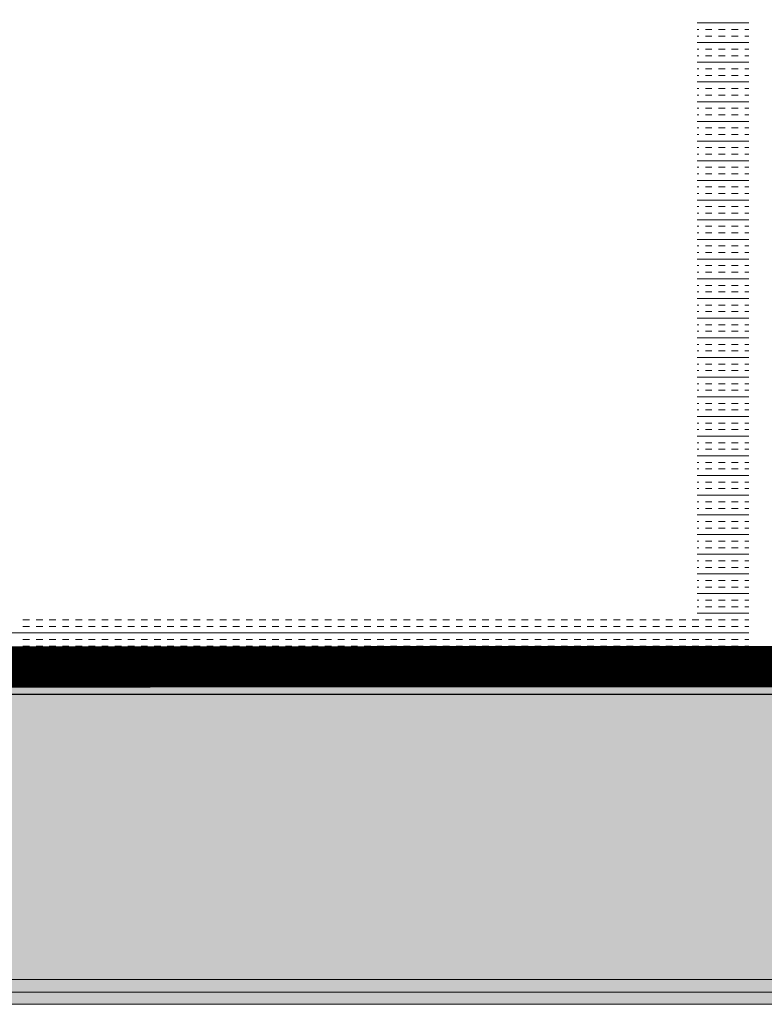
# Model space of a CAD drawing. Header units: millimetres. Extents: x -750 to 57307, y -2234 to 18901.
# Tile 56 of 102: x 17035 to 17396, y 11101 to 11579. Entities that reach past the tile are written whole.
import ezdxf

# ---------------------------------------------------------------- set-up
doc = ezdxf.new("R2010")
doc.units = ezdxf.units.MM
doc.header["$MEASUREMENT"] = 0
doc.linetypes.add('DASHED', pattern=[19.05, 12.7, -6.35])
doc.linetypes.add('HIDDEN', pattern=[0.375, 0.25, -0.125])
for name, color, linetype, lineweight, true_color in [('FLOOR RAISE', 4, 'DASHED', 0, 0x00ffff), ('GREY SCALE', 9, 'Continuous', 0, 0x808080), ('GREYSCALE', 9, 'Continuous', 0, 0x808080)]:
    doc.layers.add(name, color=color, linetype=linetype, lineweight=lineweight, true_color=true_color)

# ---------------------------------------------------------------- blocks, each defined once
blk = doc.blocks.new('FLOOR PLAN')
at = {"layer": 'GREYSCALE', "ltscale": 0.25}
h = blk.add_hatch(color=256, dxfattribs=at)
h.dxf.hatch_style = 1
h.paths.add_polyline_path([(13791.57, 11256.64), (13791.57, 11107.11), (21062.97, 11107.11), (21062.97, 11256.64)])
h = blk.add_hatch(color=256, dxfattribs=at)
h.dxf.hatch_style = 1
h.paths.add_polyline_path([(13949.55, 11251.55), (13949.56, 11101.18), (21261.6, 11101.46), (21261.59, 11251.83)])
at = {"layer": 'GREYSCALE'}
for p, q in [((17363.9, 11577.37), (17388.96, 11577.37)), ((17363.9, 11574.19), (17364.7, 11574.19)), ((17367.88, 11574.19), (17371.06, 11574.19)), ((17374.25, 11574.19), (17377.43, 11574.19)), ((17380.61, 11574.19), (17383.79, 11574.19)), ((17386.98, 11574.19), (17388.96, 11574.19)), ((17363.9, 11571), (17364.7, 11571)), ((17363.9, 11567.82), (17388.96, 11567.82)), ((17367.88, 11571), (17371.06, 11571)), ((17374.25, 11571), (17377.43, 11571)), ((17380.61, 11571), (17383.79, 11571)), ((17386.98, 11571), (17388.96, 11571)), ((17363.9, 11564.64), (17364.7, 11564.64)), ((17367.88, 11564.64), (17371.06, 11564.64)), ((17374.25, 11564.64), (17377.43, 11564.64)), ((17380.61, 11564.64), (17383.79, 11564.64)), ((17386.98, 11564.64), (17388.96, 11564.64)), ((17363.9, 11561.46), (17364.7, 11561.46)), ((17363.9, 11558.27), (17388.96, 11558.27)), ((17367.88, 11561.46), (17371.06, 11561.46)), ((17374.25, 11561.46), (17377.43, 11561.46)), ((17380.61, 11561.46), (17383.79, 11561.46)), ((17386.98, 11561.46), (17388.96, 11561.46)), ((17363.9, 11555.09), (17364.7, 11555.09)), ((17367.88, 11555.09), (17371.06, 11555.09)), ((17374.25, 11555.09), (17377.43, 11555.09)), ((17380.61, 11555.09), (17383.79, 11555.09)), ((17386.98, 11555.09), (17388.96, 11555.09)), ((17363.9, 11551.91), (17364.7, 11551.91)), ((17363.9, 11548.73), (17388.96, 11548.73)), ((17367.88, 11551.91), (17371.06, 11551.91)), ((17374.25, 11551.91), (17377.43, 11551.91)), ((17380.61, 11551.91), (17383.79, 11551.91)), ((17386.98, 11551.91), (17388.96, 11551.91)), ((17363.9, 11545.54), (17364.7, 11545.54)), ((17367.88, 11545.54), (17371.06, 11545.54)), ((17374.25, 11545.54), (17377.43, 11545.54)), ((17380.61, 11545.54), (17383.79, 11545.54)), ((17386.98, 11545.54), (17388.96, 11545.54)), ((17363.9, 11542.36), (17364.7, 11542.36)), ((17363.9, 11539.18), (17388.96, 11539.18)), ((17367.88, 11542.36), (17371.06, 11542.36)), ((17374.25, 11542.36), (17377.43, 11542.36)), ((17380.61, 11542.36), (17383.79, 11542.36)), ((17386.98, 11542.36), (17388.96, 11542.36)), ((17363.9, 11535.99), (17364.7, 11535.99)), ((17367.88, 11535.99), (17371.06, 11535.99)), ((17374.25, 11535.99), (17377.43, 11535.99)), ((17380.61, 11535.99), (17383.79, 11535.99)), ((17386.98, 11535.99), (17388.96, 11535.99)), ((17363.9, 11532.81), (17364.7, 11532.81)), ((17363.9, 11529.63), (17388.96, 11529.63)), ((17367.88, 11532.81), (17371.06, 11532.81)), ((17374.25, 11532.81), (17377.43, 11532.81)), ((17380.61, 11532.81), (17383.79, 11532.81)), ((17386.98, 11532.81), (17388.96, 11532.81)), ((17363.9, 11526.45), (17364.7, 11526.45)), ((17367.88, 11526.45), (17371.06, 11526.45)), ((17374.25, 11526.45), (17377.43, 11526.45)), ((17380.61, 11526.45), (17383.79, 11526.45)), ((17386.98, 11526.45), (17388.96, 11526.45)), ((17363.9, 11523.26), (17364.7, 11523.26)), ((17363.9, 11520.08), (17388.96, 11520.08)), ((17367.88, 11523.26), (17371.06, 11523.26)), ((17374.25, 11523.26), (17377.43, 11523.26)), ((17380.61, 11523.26), (17383.79, 11523.26)), ((17386.98, 11523.26), (17388.96, 11523.26)), ((17363.9, 11516.9), (17364.7, 11516.9)), ((17367.88, 11516.9), (17371.06, 11516.9)), ((17374.25, 11516.9), (17377.43, 11516.9)), ((17380.61, 11516.9), (17383.79, 11516.9)), ((17386.98, 11516.9), (17388.96, 11516.9)), ((17363.9, 11513.72), (17364.7, 11513.72)), ((17363.9, 11510.53), (17388.96, 11510.53)), ((17367.88, 11513.72), (17371.06, 11513.72)), ((17374.25, 11513.72), (17377.43, 11513.72)), ((17380.61, 11513.72), (17383.79, 11513.72)), ((17386.98, 11513.72), (17388.96, 11513.72)), ((17363.9, 11507.35), (17364.7, 11507.35)), ((17367.88, 11507.35), (17371.06, 11507.35)), ((17374.25, 11507.35), (17377.43, 11507.35)), ((17380.61, 11507.35), (17383.79, 11507.35)), ((17386.98, 11507.35), (17388.96, 11507.35)), ((17363.9, 11504.17), (17364.7, 11504.17)), ((17363.9, 11500.99), (17388.96, 11500.99)), ((17367.88, 11504.17), (17371.06, 11504.17)), ((17374.25, 11504.17), (17377.43, 11504.17)), ((17380.61, 11504.17), (17383.79, 11504.17)), ((17386.98, 11504.17), (17388.96, 11504.17)), ((17363.9, 11497.8), (17364.7, 11497.8)), ((17367.88, 11497.8), (17371.06, 11497.8)), ((17374.25, 11497.8), (17377.43, 11497.8)), ((17380.61, 11497.8), (17383.79, 11497.8)), ((17386.98, 11497.8), (17388.96, 11497.8)), ((17363.9, 11494.62), (17364.7, 11494.62)), ((17363.9, 11491.44), (17388.96, 11491.44)), ((17367.88, 11494.62), (17371.06, 11494.62)), ((17374.25, 11494.62), (17377.43, 11494.62)), ((17380.61, 11494.62), (17383.79, 11494.62)), ((17386.98, 11494.62), (17388.96, 11494.62)), ((17363.9, 11488.25), (17364.7, 11488.25)), ((17367.88, 11488.25), (17371.06, 11488.25)), ((17374.25, 11488.25), (17377.43, 11488.25)), ((17380.61, 11488.25), (17383.79, 11488.25)), ((17386.98, 11488.25), (17388.96, 11488.25)), ((17363.9, 11485.07), (17364.7, 11485.07)), ((17363.9, 11481.89), (17388.96, 11481.89)), ((17367.88, 11485.07), (17371.06, 11485.07)), ((17374.25, 11485.07), (17377.43, 11485.07)), ((17380.61, 11485.07), (17383.79, 11485.07)), ((17386.98, 11485.07), (17388.96, 11485.07)), ((17363.9, 11478.71), (17364.7, 11478.71)), ((17367.88, 11478.71), (17371.06, 11478.71)), ((17374.25, 11478.71), (17377.43, 11478.71)), ((17380.61, 11478.71), (17383.79, 11478.71)), ((17386.98, 11478.71), (17388.96, 11478.71)), ((17363.9, 11475.52), (17364.7, 11475.52)), ((17363.9, 11472.34), (17388.96, 11472.34)), ((17367.88, 11475.52), (17371.06, 11475.52)), ((17374.25, 11475.52), (17377.43, 11475.52)), ((17380.61, 11475.52), (17383.79, 11475.52)), ((17386.98, 11475.52), (17388.96, 11475.52)), ((17363.9, 11469.16), (17364.7, 11469.16)), ((17367.88, 11469.16), (17371.06, 11469.16)), ((17374.25, 11469.16), (17377.43, 11469.16)), ((17380.61, 11469.16), (17383.79, 11469.16)), ((17386.98, 11469.16), (17388.96, 11469.16)), ((17363.9, 11465.98), (17364.7, 11465.98)), ((17363.9, 11462.79), (17388.96, 11462.79)), ((17367.88, 11465.98), (17371.06, 11465.98)), ((17374.25, 11465.98), (17377.43, 11465.98)), ((17380.61, 11465.98), (17383.79, 11465.98)), ((17386.98, 11465.98), (17388.96, 11465.98)), ((17363.9, 11459.61), (17364.7, 11459.61)), ((17367.88, 11459.61), (17371.06, 11459.61)), ((17374.25, 11459.61), (17377.43, 11459.61)), ((17380.61, 11459.61), (17383.79, 11459.61)), ((17386.98, 11459.61), (17388.96, 11459.61)), ((17363.9, 11456.43), (17364.7, 11456.43)), ((17363.9, 11453.24), (17388.96, 11453.24)), ((17367.88, 11456.43), (17371.06, 11456.43)), ((17374.25, 11456.43), (17377.43, 11456.43)), ((17380.61, 11456.43), (17383.79, 11456.43)), ((17386.98, 11456.43), (17388.96, 11456.43)), ((17363.9, 11450.06), (17364.7, 11450.06)), ((17367.88, 11450.06), (17371.06, 11450.06)), ((17374.25, 11450.06), (17377.43, 11450.06)), ((17380.61, 11450.06), (17383.79, 11450.06)), ((17386.98, 11450.06), (17388.96, 11450.06)), ((17363.9, 11446.88), (17364.7, 11446.88)), ((17363.9, 11443.7), (17388.96, 11443.7)), ((17367.88, 11446.88), (17371.06, 11446.88)), ((17374.25, 11446.88), (17377.43, 11446.88)), ((17380.61, 11446.88), (17383.79, 11446.88)), ((17386.98, 11446.88), (17388.96, 11446.88)), ((17363.9, 11440.51), (17364.7, 11440.51)), ((17367.88, 11440.51), (17371.06, 11440.51)), ((17374.25, 11440.51), (17377.43, 11440.51)), ((17380.61, 11440.51), (17383.79, 11440.51)), ((17386.98, 11440.51), (17388.96, 11440.51)), ((17363.9, 11437.33), (17364.7, 11437.33)), ((17363.9, 11434.15), (17388.96, 11434.15)), ((17367.88, 11437.33), (17371.06, 11437.33)), ((17374.25, 11437.33), (17377.43, 11437.33)), ((17380.61, 11437.33), (17383.79, 11437.33)), ((17386.98, 11437.33), (17388.96, 11437.33)), ((17363.9, 11430.97), (17364.7, 11430.97)), ((17367.88, 11430.97), (17371.06, 11430.97)), ((17374.25, 11430.97), (17377.43, 11430.97)), ((17380.61, 11430.97), (17383.79, 11430.97)), ((17386.98, 11430.97), (17388.96, 11430.97)), ((17363.9, 11427.78), (17364.7, 11427.78)), ((17363.9, 11424.6), (17388.96, 11424.6)), ((17367.88, 11427.78), (17371.06, 11427.78)), ((17374.25, 11427.78), (17377.43, 11427.78)), ((17380.61, 11427.78), (17383.79, 11427.78)), ((17386.98, 11427.78), (17388.96, 11427.78)), ((17363.9, 11421.42), (17364.7, 11421.42)), ((17367.88, 11421.42), (17371.06, 11421.42)), ((17374.25, 11421.42), (17377.43, 11421.42)), ((17380.61, 11421.42), (17383.79, 11421.42)), ((17386.98, 11421.42), (17388.96, 11421.42)), ((17363.9, 11418.24), (17364.7, 11418.24)), ((17363.9, 11415.05), (17388.96, 11415.05)), ((17367.88, 11418.24), (17371.06, 11418.24)), ((17374.25, 11418.24), (17377.43, 11418.24)), ((17380.61, 11418.24), (17383.79, 11418.24)), ((17386.98, 11418.24), (17388.96, 11418.24)), ((17363.9, 11411.87), (17364.7, 11411.87)), ((17367.88, 11411.87), (17371.06, 11411.87)), ((17374.25, 11411.87), (17377.43, 11411.87)), ((17380.61, 11411.87), (17383.79, 11411.87)), ((17386.98, 11411.87), (17388.96, 11411.87)), ((17363.9, 11408.69), (17364.7, 11408.69)), ((17363.9, 11405.5), (17388.96, 11405.5)), ((17367.88, 11408.69), (17371.06, 11408.69)), ((17374.25, 11408.69), (17377.43, 11408.69)), ((17380.61, 11408.69), (17383.79, 11408.69)), ((17386.98, 11408.69), (17388.96, 11408.69)), ((17363.9, 11402.32), (17364.7, 11402.32)), ((17367.88, 11402.32), (17371.06, 11402.32)), ((17374.25, 11402.32), (17377.43, 11402.32)), ((17380.61, 11402.32), (17383.79, 11402.32)), ((17386.98, 11402.32), (17388.96, 11402.32)), ((17363.9, 11399.14), (17364.7, 11399.14)), ((17363.9, 11395.96), (17388.96, 11395.96)), ((17367.88, 11399.14), (17371.06, 11399.14)), ((17374.25, 11399.14), (17377.43, 11399.14)), ((17380.61, 11399.14), (17383.79, 11399.14)), ((17386.98, 11399.14), (17388.96, 11399.14)), ((17363.9, 11392.77), (17364.7, 11392.77)), ((17367.88, 11392.77), (17371.06, 11392.77)), ((17374.25, 11392.77), (17377.43, 11392.77)), ((17380.61, 11392.77), (17383.79, 11392.77)), ((17386.98, 11392.77), (17388.96, 11392.77)), ((17363.9, 11389.59), (17364.7, 11389.59)), ((17363.9, 11386.41), (17388.96, 11386.41)), ((17367.88, 11389.59), (17371.06, 11389.59)), ((17374.25, 11389.59), (17377.43, 11389.59)), ((17380.61, 11389.59), (17383.79, 11389.59)), ((17386.98, 11389.59), (17388.96, 11389.59)), ((17363.9, 11383.23), (17364.7, 11383.23)), ((17367.88, 11383.23), (17371.06, 11383.23)), ((17374.25, 11383.23), (17377.43, 11383.23)), ((17380.61, 11383.23), (17383.79, 11383.23)), ((17386.98, 11383.23), (17388.96, 11383.23)), ((17363.9, 11380.04), (17364.7, 11380.04)), ((17363.9, 11376.86), (17388.96, 11376.86)), ((17367.88, 11380.04), (17371.06, 11380.04)), ((17374.25, 11380.04), (17377.43, 11380.04)), ((17380.61, 11380.04), (17383.79, 11380.04)), ((17386.98, 11380.04), (17388.96, 11380.04)), ((17363.9, 11373.68), (17364.7, 11373.68)), ((17367.88, 11373.68), (17371.06, 11373.68)), ((17374.25, 11373.68), (17377.43, 11373.68)), ((17380.61, 11373.68), (17383.79, 11373.68)), ((17386.98, 11373.68), (17388.96, 11373.68)), ((17363.9, 11370.49), (17364.7, 11370.49)), ((17363.9, 11367.31), (17388.96, 11367.31)), ((17367.88, 11370.49), (17371.06, 11370.49)), ((17374.25, 11370.49), (17377.43, 11370.49)), ((17380.61, 11370.49), (17383.79, 11370.49)), ((17386.98, 11370.49), (17388.96, 11370.49)), ((17363.9, 11364.13), (17364.7, 11364.13)), ((17367.88, 11364.13), (17371.06, 11364.13)), ((17374.25, 11364.13), (17377.43, 11364.13)), ((17380.61, 11364.13), (17383.79, 11364.13)), ((17386.98, 11364.13), (17388.96, 11364.13)), ((17363.9, 11360.95), (17364.7, 11360.95)), ((17363.9, 11357.76), (17388.96, 11357.76)), ((17367.88, 11360.95), (17371.06, 11360.95)), ((17374.25, 11360.95), (17377.43, 11360.95)), ((17380.61, 11360.95), (17383.79, 11360.95)), ((17386.98, 11360.95), (17388.96, 11360.95)), ((17363.9, 11354.58), (17364.7, 11354.58)), ((17367.88, 11354.58), (17371.06, 11354.58)), ((17374.25, 11354.58), (17377.43, 11354.58)), ((17380.61, 11354.58), (17383.79, 11354.58)), ((17386.98, 11354.58), (17388.96, 11354.58)), ((17363.9, 11351.4), (17364.7, 11351.4)), ((17363.9, 11348.22), (17388.96, 11348.22)), ((17367.88, 11351.4), (17371.06, 11351.4)), ((17374.25, 11351.4), (17377.43, 11351.4)), ((17380.61, 11351.4), (17383.79, 11351.4)), ((17386.98, 11351.4), (17388.96, 11351.4)), ((17363.9, 11345.03), (17364.7, 11345.03)), ((17367.88, 11345.03), (17371.06, 11345.03)), ((17374.25, 11345.03), (17377.43, 11345.03)), ((17380.61, 11345.03), (17383.79, 11345.03)), ((17386.98, 11345.03), (17388.96, 11345.03)), ((17363.9, 11341.85), (17364.7, 11341.85)), ((17363.9, 11338.67), (17388.96, 11338.67)), ((17367.88, 11341.85), (17371.06, 11341.85)), ((17374.25, 11341.85), (17377.43, 11341.85)), ((17380.61, 11341.85), (17383.79, 11341.85)), ((17386.98, 11341.85), (17388.96, 11341.85)), ((17363.9, 11335.49), (17364.7, 11335.49)), ((17367.88, 11335.49), (17371.06, 11335.49)), ((17374.25, 11335.49), (17377.43, 11335.49)), ((17380.61, 11335.49), (17383.79, 11335.49)), ((17386.98, 11335.49), (17388.96, 11335.49)), ((17363.9, 11332.3), (17364.7, 11332.3)), ((17363.9, 11329.12), (17388.96, 11329.12)), ((17367.88, 11332.3), (17371.06, 11332.3)), ((17374.25, 11332.3), (17377.43, 11332.3)), ((17380.61, 11332.3), (17383.79, 11332.3)), ((17386.98, 11332.3), (17388.96, 11332.3)), ((17363.9, 11325.94), (17364.7, 11325.94)), ((17367.88, 11325.94), (17371.06, 11325.94)), ((17374.25, 11325.94), (17377.43, 11325.94)), ((17380.61, 11325.94), (17383.79, 11325.94)), ((17386.98, 11325.94), (17388.96, 11325.94)), ((17363.9, 11322.75), (17364.7, 11322.75)), ((17363.9, 11319.57), (17388.96, 11319.57)), ((17367.88, 11322.75), (17371.06, 11322.75)), ((17374.25, 11322.75), (17377.43, 11322.75)), ((17380.61, 11322.75), (17383.79, 11322.75)), ((17386.98, 11322.75), (17388.96, 11322.75)), ((17363.9, 11316.39), (17364.7, 11316.39)), ((17367.88, 11316.39), (17371.06, 11316.39)), ((17374.25, 11316.39), (17377.43, 11316.39)), ((17380.61, 11316.39), (17383.79, 11316.39)), ((17386.98, 11316.39), (17388.96, 11316.39)), ((17363.9, 11313.21), (17364.7, 11313.21)), ((17363.9, 11310.02), (17388.96, 11310.02)), ((17367.88, 11313.21), (17371.06, 11313.21)), ((17374.25, 11313.21), (17377.43, 11313.21)), ((17380.61, 11313.21), (17383.79, 11313.21)), ((17386.98, 11313.21), (17388.96, 11313.21)), ((17363.9, 11306.84), (17364.7, 11306.84)), ((17367.88, 11306.84), (17371.06, 11306.84)), ((17374.25, 11306.84), (17377.43, 11306.84)), ((17380.61, 11306.84), (17383.79, 11306.84)), ((17386.98, 11306.84), (17388.96, 11306.84)), ((17363.9, 11303.66), (17364.7, 11303.66)), ((17363.9, 11300.48), (17388.96, 11300.48)), ((17367.88, 11303.66), (17371.06, 11303.66)), ((17374.25, 11303.66), (17377.43, 11303.66)), ((17380.61, 11303.66), (17383.79, 11303.66)), ((17386.98, 11303.66), (17388.96, 11303.66)), ((17363.9, 11297.29), (17364.7, 11297.29)), ((17367.88, 11297.29), (17371.06, 11297.29)), ((17374.25, 11297.29), (17377.43, 11297.29)), ((17380.61, 11297.29), (17383.79, 11297.29)), ((17386.98, 11297.29), (17388.96, 11297.29)), ((17363.9, 11294.11), (17364.7, 11294.11)), ((17363.9, 11290.93), (17388.96, 11290.93)), ((17367.88, 11294.11), (17371.06, 11294.11)), ((17374.25, 11294.11), (17377.43, 11294.11)), ((17380.61, 11294.11), (17383.79, 11294.11)), ((17386.98, 11294.11), (17388.96, 11294.11)), ((17036.88, 11287.74), (17040.06, 11287.74)), ((17043.25, 11287.74), (17046.43, 11287.74)), ((17049.61, 11287.74), (17052.79, 11287.74)), ((17055.98, 11287.74), (17059.16, 11287.74)), ((17062.34, 11287.74), (17065.52, 11287.74)), ((17068.71, 11287.74), (17071.89, 11287.74)), ((17075.07, 11287.74), (17078.26, 11287.74)), ((17081.44, 11287.74), (17084.62, 11287.74)), ((17087.8, 11287.74), (17090.99, 11287.74)), ((17094.17, 11287.74), (17097.35, 11287.74)), ((17100.53, 11287.74), (17103.72, 11287.74)), ((17106.9, 11287.74), (17110.08, 11287.74)), ((17113.27, 11287.74), (17116.45, 11287.74)), ((17119.63, 11287.74), (17122.81, 11287.74)), ((17126, 11287.74), (17129.18, 11287.74)), ((17132.36, 11287.74), (17135.54, 11287.74)), ((17138.73, 11287.74), (17141.91, 11287.74)), ((17145.09, 11287.74), (17148.27, 11287.74)), ((17151.46, 11287.74), (17154.64, 11287.74)), ((17157.82, 11287.74), (17161.01, 11287.74)), ((17164.19, 11287.74), (17167.37, 11287.74)), ((17170.55, 11287.74), (17173.74, 11287.74)), ((17176.92, 11287.74), (17180.1, 11287.74)), ((17183.28, 11287.74), (17186.47, 11287.74)), ((17189.65, 11287.74), (17192.83, 11287.74)), ((17196.02, 11287.74), (17199.2, 11287.74)), ((17202.38, 11287.74), (17205.56, 11287.74)), ((17208.75, 11287.74), (17211.93, 11287.74)), ((17215.11, 11287.74), (17218.29, 11287.74)), ((17221.48, 11287.74), (17224.66, 11287.74)), ((17227.84, 11287.74), (17231.02, 11287.74)), ((17234.21, 11287.74), (17237.39, 11287.74)), ((17240.57, 11287.74), (17243.76, 11287.74)), ((17246.94, 11287.74), (17250.12, 11287.74)), ((17253.3, 11287.74), (17256.49, 11287.74)), ((17259.67, 11287.74), (17262.85, 11287.74)), ((17266.03, 11287.74), (17269.22, 11287.74)), ((17272.4, 11287.74), (17275.58, 11287.74)), ((17278.77, 11287.74), (17281.95, 11287.74)), ((17285.13, 11287.74), (17288.31, 11287.74)), ((17291.5, 11287.74), (17294.68, 11287.74)), ((17297.86, 11287.74), (17301.04, 11287.74)), ((17304.23, 11287.74), (17307.41, 11287.74)), ((17310.59, 11287.74), (17313.77, 11287.74)), ((17316.96, 11287.74), (17320.14, 11287.74)), ((17323.32, 11287.74), (17326.51, 11287.74)), ((17329.69, 11287.74), (17332.87, 11287.74)), ((17336.05, 11287.74), (17339.24, 11287.74)), ((17342.42, 11287.74), (17345.6, 11287.74)), ((17348.78, 11287.74), (17351.97, 11287.74)), ((17355.15, 11287.74), (17358.33, 11287.74)), ((17361.52, 11287.74), (17364.7, 11287.74)), ((17367.88, 11287.74), (17371.06, 11287.74)), ((17374.25, 11287.74), (17377.43, 11287.74)), ((17380.61, 11287.74), (17383.79, 11287.74)), ((17386.98, 11287.74), (17388.96, 11287.74)), ((16687.27, 11281.38), (17388.96, 11281.38)), ((17036.88, 11284.56), (17040.06, 11284.56)), ((17043.25, 11284.56), (17046.43, 11284.56)), ((17049.61, 11284.56), (17052.79, 11284.56)), ((17055.98, 11284.56), (17059.16, 11284.56)), ((17062.34, 11284.56), (17065.52, 11284.56)), ((17068.71, 11284.56), (17071.89, 11284.56)), ((17075.07, 11284.56), (17078.26, 11284.56)), ((17081.44, 11284.56), (17084.62, 11284.56)), ((17087.8, 11284.56), (17090.99, 11284.56)), ((17094.17, 11284.56), (17097.35, 11284.56)), ((17100.53, 11284.56), (17103.72, 11284.56)), ((17106.9, 11284.56), (17110.08, 11284.56)), ((17113.27, 11284.56), (17116.45, 11284.56)), ((17119.63, 11284.56), (17122.81, 11284.56)), ((17126, 11284.56), (17129.18, 11284.56)), ((17132.36, 11284.56), (17135.54, 11284.56)), ((17138.73, 11284.56), (17141.91, 11284.56)), ((17145.09, 11284.56), (17148.27, 11284.56)), ((17151.46, 11284.56), (17154.64, 11284.56)), ((17157.82, 11284.56), (17161.01, 11284.56)), ((17164.19, 11284.56), (17167.37, 11284.56)), ((17170.55, 11284.56), (17173.74, 11284.56)), ((17176.92, 11284.56), (17180.1, 11284.56)), ((17183.28, 11284.56), (17186.47, 11284.56)), ((17189.65, 11284.56), (17192.83, 11284.56)), ((17196.02, 11284.56), (17199.2, 11284.56)), ((17202.38, 11284.56), (17205.56, 11284.56)), ((17208.75, 11284.56), (17211.93, 11284.56)), ((17215.11, 11284.56), (17218.29, 11284.56)), ((17221.48, 11284.56), (17224.66, 11284.56)), ((17227.84, 11284.56), (17231.02, 11284.56)), ((17234.21, 11284.56), (17237.39, 11284.56)), ((17240.57, 11284.56), (17243.76, 11284.56)), ((17246.94, 11284.56), (17250.12, 11284.56)), ((17253.3, 11284.56), (17256.49, 11284.56)), ((17259.67, 11284.56), (17262.85, 11284.56)), ((17266.03, 11284.56), (17269.22, 11284.56)), ((17272.4, 11284.56), (17275.58, 11284.56)), ((17278.77, 11284.56), (17281.95, 11284.56)), ((17285.13, 11284.56), (17288.31, 11284.56)), ((17291.5, 11284.56), (17294.68, 11284.56)), ((17297.86, 11284.56), (17301.04, 11284.56)), ((17304.23, 11284.56), (17307.41, 11284.56)), ((17310.59, 11284.56), (17313.77, 11284.56)), ((17316.96, 11284.56), (17320.14, 11284.56)), ((17323.32, 11284.56), (17326.51, 11284.56)), ((17329.69, 11284.56), (17332.87, 11284.56)), ((17336.05, 11284.56), (17339.24, 11284.56)), ((17342.42, 11284.56), (17345.6, 11284.56)), ((17348.78, 11284.56), (17351.97, 11284.56)), ((17355.15, 11284.56), (17358.33, 11284.56)), ((17361.52, 11284.56), (17364.7, 11284.56)), ((17367.88, 11284.56), (17371.06, 11284.56)), ((17374.25, 11284.56), (17377.43, 11284.56)), ((17380.61, 11284.56), (17383.79, 11284.56)), ((17386.98, 11284.56), (17388.96, 11284.56)), ((17036.88, 11278.2), (17040.06, 11278.2)), ((17043.25, 11278.2), (17046.43, 11278.2)), ((17049.61, 11278.2), (17052.79, 11278.2)), ((17055.98, 11278.2), (17059.16, 11278.2)), ((17062.34, 11278.2), (17065.52, 11278.2)), ((17068.71, 11278.2), (17071.89, 11278.2)), ((17075.07, 11278.2), (17078.26, 11278.2)), ((17081.44, 11278.2), (17084.62, 11278.2)), ((17087.8, 11278.2), (17090.99, 11278.2)), ((17094.17, 11278.2), (17097.35, 11278.2)), ((17100.53, 11278.2), (17103.72, 11278.2)), ((17106.9, 11278.2), (17110.08, 11278.2)), ((17113.27, 11278.2), (17116.45, 11278.2)), ((17119.63, 11278.2), (17122.81, 11278.2)), ((17126, 11278.2), (17129.18, 11278.2)), ((17132.36, 11278.2), (17135.54, 11278.2)), ((17138.73, 11278.2), (17141.91, 11278.2)), ((17145.09, 11278.2), (17148.27, 11278.2)), ((17151.46, 11278.2), (17154.64, 11278.2)), ((17157.82, 11278.2), (17161.01, 11278.2)), ((17164.19, 11278.2), (17167.37, 11278.2)), ((17170.55, 11278.2), (17173.74, 11278.2)), ((17176.92, 11278.2), (17180.1, 11278.2)), ((17183.28, 11278.2), (17186.47, 11278.2)), ((17189.65, 11278.2), (17192.83, 11278.2)), ((17196.02, 11278.2), (17199.2, 11278.2)), ((17202.38, 11278.2), (17205.56, 11278.2)), ((17208.75, 11278.2), (17211.93, 11278.2)), ((17215.11, 11278.2), (17218.29, 11278.2)), ((17221.48, 11278.2), (17224.66, 11278.2)), ((17227.84, 11278.2), (17231.02, 11278.2)), ((17234.21, 11278.2), (17237.39, 11278.2)), ((17240.57, 11278.2), (17243.76, 11278.2)), ((17246.94, 11278.2), (17250.12, 11278.2)), ((17253.3, 11278.2), (17256.49, 11278.2)), ((17259.67, 11278.2), (17262.85, 11278.2)), ((17266.03, 11278.2), (17269.22, 11278.2)), ((17272.4, 11278.2), (17275.58, 11278.2)), ((17278.77, 11278.2), (17281.95, 11278.2)), ((17285.13, 11278.2), (17288.31, 11278.2)), ((17291.5, 11278.2), (17294.68, 11278.2)), ((17297.86, 11278.2), (17301.04, 11278.2)), ((17304.23, 11278.2), (17307.41, 11278.2)), ((17310.59, 11278.2), (17313.77, 11278.2)), ((17316.96, 11278.2), (17320.14, 11278.2)), ((17323.32, 11278.2), (17326.51, 11278.2)), ((17329.69, 11278.2), (17332.87, 11278.2)), ((17336.05, 11278.2), (17339.24, 11278.2)), ((17342.42, 11278.2), (17345.6, 11278.2)), ((17348.78, 11278.2), (17351.97, 11278.2)), ((17355.15, 11278.2), (17358.33, 11278.2)), ((17361.52, 11278.2), (17364.7, 11278.2)), ((17367.88, 11278.2), (17371.06, 11278.2)), ((17374.25, 11278.2), (17377.43, 11278.2)), ((17380.61, 11278.2), (17383.79, 11278.2)), ((17386.98, 11278.2), (17388.96, 11278.2)), ((16687.27, 11271.83), (17388.96, 11271.83)), ((17036.88, 11275.01), (17040.06, 11275.01)), ((17043.25, 11275.01), (17046.43, 11275.01)), ((17049.61, 11275.01), (17052.79, 11275.01)), ((17055.98, 11275.01), (17059.16, 11275.01)), ((17062.34, 11275.01), (17065.52, 11275.01)), ((17068.71, 11275.01), (17071.89, 11275.01)), ((17075.07, 11275.01), (17078.26, 11275.01)), ((17081.44, 11275.01), (17084.62, 11275.01)), ((17087.8, 11275.01), (17090.99, 11275.01)), ((17094.17, 11275.01), (17097.35, 11275.01)), ((17100.53, 11275.01), (17103.72, 11275.01)), ((17106.9, 11275.01), (17110.08, 11275.01)), ((17113.27, 11275.01), (17116.45, 11275.01)), ((17119.63, 11275.01), (17122.81, 11275.01)), ((17126, 11275.01), (17129.18, 11275.01)), ((17132.36, 11275.01), (17135.54, 11275.01)), ((17138.73, 11275.01), (17141.91, 11275.01)), ((17145.09, 11275.01), (17148.27, 11275.01)), ((17151.46, 11275.01), (17154.64, 11275.01)), ((17157.82, 11275.01), (17161.01, 11275.01)), ((17164.19, 11275.01), (17167.37, 11275.01)), ((17170.55, 11275.01), (17173.74, 11275.01)), ((17176.92, 11275.01), (17180.1, 11275.01)), ((17183.28, 11275.01), (17186.47, 11275.01)), ((17189.65, 11275.01), (17192.83, 11275.01)), ((17196.02, 11275.01), (17199.2, 11275.01)), ((17202.38, 11275.01), (17205.56, 11275.01)), ((17208.75, 11275.01), (17211.93, 11275.01)), ((17215.11, 11275.01), (17218.29, 11275.01)), ((17221.48, 11275.01), (17224.66, 11275.01)), ((17227.84, 11275.01), (17231.02, 11275.01)), ((17234.21, 11275.01), (17237.39, 11275.01)), ((17240.57, 11275.01), (17243.76, 11275.01)), ((17246.94, 11275.01), (17250.12, 11275.01)), ((17253.3, 11275.01), (17256.49, 11275.01)), ((17259.67, 11275.01), (17262.85, 11275.01)), ((17266.03, 11275.01), (17269.22, 11275.01)), ((17272.4, 11275.01), (17275.58, 11275.01)), ((17278.77, 11275.01), (17281.95, 11275.01)), ((17285.13, 11275.01), (17288.31, 11275.01)), ((17291.5, 11275.01), (17294.68, 11275.01)), ((17297.86, 11275.01), (17301.04, 11275.01)), ((17304.23, 11275.01), (17307.41, 11275.01)), ((17310.59, 11275.01), (17313.77, 11275.01)), ((17316.96, 11275.01), (17320.14, 11275.01)), ((17323.32, 11275.01), (17326.51, 11275.01)), ((17329.69, 11275.01), (17332.87, 11275.01)), ((17336.05, 11275.01), (17339.24, 11275.01)), ((17342.42, 11275.01), (17345.6, 11275.01)), ((17348.78, 11275.01), (17351.97, 11275.01)), ((17355.15, 11275.01), (17358.33, 11275.01)), ((17361.52, 11275.01), (17364.7, 11275.01)), ((17367.88, 11275.01), (17371.06, 11275.01)), ((17374.25, 11275.01), (17377.43, 11275.01)), ((17380.61, 11275.01), (17383.79, 11275.01)), ((17386.98, 11275.01), (17388.96, 11275.01)), ((17036.88, 11268.65), (17040.06, 11268.65)), ((17043.25, 11268.65), (17046.43, 11268.65)), ((17049.61, 11268.65), (17052.79, 11268.65)), ((17055.98, 11268.65), (17059.16, 11268.65)), ((17062.34, 11268.65), (17065.52, 11268.65)), ((17068.71, 11268.65), (17071.89, 11268.65)), ((17075.07, 11268.65), (17078.26, 11268.65)), ((17081.44, 11268.65), (17084.62, 11268.65)), ((17087.8, 11268.65), (17090.99, 11268.65)), ((17094.17, 11268.65), (17097.35, 11268.65)), ((17100.53, 11268.65), (17103.72, 11268.65)), ((17106.9, 11268.65), (17110.08, 11268.65)), ((17113.27, 11268.65), (17116.45, 11268.65)), ((17119.63, 11268.65), (17122.81, 11268.65)), ((17126, 11268.65), (17129.18, 11268.65)), ((17132.36, 11268.65), (17135.54, 11268.65)), ((17138.73, 11268.65), (17141.91, 11268.65)), ((17145.09, 11268.65), (17148.27, 11268.65)), ((17151.46, 11268.65), (17154.64, 11268.65)), ((17157.82, 11268.65), (17161.01, 11268.65)), ((17164.19, 11268.65), (17167.37, 11268.65)), ((17170.55, 11268.65), (17173.74, 11268.65)), ((17176.92, 11268.65), (17180.1, 11268.65)), ((17183.28, 11268.65), (17186.47, 11268.65)), ((17189.65, 11268.65), (17192.83, 11268.65)), ((17196.02, 11268.65), (17199.2, 11268.65)), ((17202.38, 11268.65), (17205.56, 11268.65)), ((17208.75, 11268.65), (17211.93, 11268.65)), ((17215.11, 11268.65), (17218.29, 11268.65)), ((17221.48, 11268.65), (17224.66, 11268.65)), ((17227.84, 11268.65), (17231.02, 11268.65)), ((17234.21, 11268.65), (17237.39, 11268.65)), ((17240.57, 11268.65), (17243.76, 11268.65)), ((17246.94, 11268.65), (17250.12, 11268.65)), ((17253.3, 11268.65), (17256.49, 11268.65)), ((17259.67, 11268.65), (17262.85, 11268.65)), ((17266.03, 11268.65), (17269.22, 11268.65)), ((17272.4, 11268.65), (17275.58, 11268.65)), ((17278.77, 11268.65), (17281.95, 11268.65)), ((17285.13, 11268.65), (17288.31, 11268.65)), ((17291.5, 11268.65), (17294.68, 11268.65)), ((17297.86, 11268.65), (17301.04, 11268.65)), ((17304.23, 11268.65), (17307.41, 11268.65)), ((17310.59, 11268.65), (17313.77, 11268.65)), ((17316.96, 11268.65), (17320.14, 11268.65)), ((17323.32, 11268.65), (17326.51, 11268.65)), ((17329.69, 11268.65), (17332.87, 11268.65)), ((17336.05, 11268.65), (17339.24, 11268.65)), ((17342.42, 11268.65), (17345.6, 11268.65)), ((17348.78, 11268.65), (17351.97, 11268.65)), ((17355.15, 11268.65), (17358.33, 11268.65)), ((17361.52, 11268.65), (17364.7, 11268.65)), ((17367.88, 11268.65), (17371.06, 11268.65)), ((17374.25, 11268.65), (17377.43, 11268.65)), ((17380.61, 11268.65), (17383.79, 11268.65)), ((17386.98, 11268.65), (17388.96, 11268.65)), ((17036.88, 11265.47), (17040.06, 11265.47)), ((17043.25, 11265.47), (17046.43, 11265.47)), ((17049.61, 11265.47), (17052.79, 11265.47)), ((17055.98, 11265.47), (17059.16, 11265.47)), ((17062.34, 11265.47), (17065.52, 11265.47)), ((17068.71, 11265.47), (17071.89, 11265.47)), ((17075.07, 11265.47), (17078.26, 11265.47)), ((17081.44, 11265.47), (17084.62, 11265.47)), ((17087.8, 11265.47), (17090.99, 11265.47)), ((17094.17, 11265.47), (17097.35, 11265.47)), ((17100.53, 11265.47), (17103.72, 11265.47)), ((17106.9, 11265.47), (17110.08, 11265.47)), ((17113.27, 11265.47), (17116.45, 11265.47)), ((17119.63, 11265.47), (17122.81, 11265.47)), ((17126, 11265.47), (17129.18, 11265.47)), ((17132.36, 11265.47), (17135.54, 11265.47)), ((17138.73, 11265.47), (17141.91, 11265.47)), ((17145.09, 11265.47), (17148.27, 11265.47)), ((17151.46, 11265.47), (17154.64, 11265.47)), ((17157.82, 11265.47), (17161.01, 11265.47)), ((17164.19, 11265.47), (17167.37, 11265.47)), ((17170.55, 11265.47), (17173.74, 11265.47)), ((17176.92, 11265.47), (17180.1, 11265.47)), ((17183.28, 11265.47), (17186.47, 11265.47)), ((17189.65, 11265.47), (17192.83, 11265.47)), ((17196.02, 11265.47), (17199.2, 11265.47)), ((17202.38, 11265.47), (17205.56, 11265.47)), ((17208.75, 11265.47), (17211.93, 11265.47)), ((17215.11, 11265.47), (17218.29, 11265.47)), ((17221.48, 11265.47), (17224.66, 11265.47)), ((17227.84, 11265.47), (17231.02, 11265.47)), ((17234.21, 11265.47), (17237.39, 11265.47)), ((17240.57, 11265.47), (17243.76, 11265.47)), ((17246.94, 11265.47), (17250.12, 11265.47)), ((17253.3, 11265.47), (17256.49, 11265.47)), ((17259.67, 11265.47), (17262.85, 11265.47)), ((17266.03, 11265.47), (17269.22, 11265.47)), ((17272.4, 11265.47), (17275.58, 11265.47)), ((17278.77, 11265.47), (17281.95, 11265.47)), ((17285.13, 11265.47), (17288.31, 11265.47)), ((17291.5, 11265.47), (17294.68, 11265.47)), ((17297.86, 11265.47), (17301.04, 11265.47)), ((17304.23, 11265.47), (17307.41, 11265.47)), ((17310.59, 11265.47), (17313.77, 11265.47)), ((17316.96, 11265.47), (17320.14, 11265.47)), ((17323.32, 11265.47), (17326.51, 11265.47)), ((17329.69, 11265.47), (17332.87, 11265.47)), ((17336.05, 11265.47), (17339.24, 11265.47)), ((17342.42, 11265.47), (17345.6, 11265.47)), ((17348.78, 11265.47), (17351.97, 11265.47)), ((17355.15, 11265.47), (17358.33, 11265.47)), ((17361.52, 11265.47), (17364.7, 11265.47)), ((17367.88, 11265.47), (17371.06, 11265.47)), ((17374.25, 11265.47), (17377.43, 11265.47)), ((17380.61, 11265.47), (17383.79, 11265.47)), ((17386.98, 11265.47), (17388.96, 11265.47))]:
    blk.add_line(p, q, dxfattribs=at)
at = {"layer": 'GREYSCALE', "ltscale": 0.25}
for p, q in [((13767.89, 11263.15), (21061.98, 11263.15)), ((13791.57, 11256.64), (21062.97, 11256.64)), ((13949.55, 11251.55), (21261.59, 11251.83)), ((21363.6, 11251.58), (13751.75, 11251.58)), ((13751.75, 11251.58), (21363.89, 11251.58)), ((21061.98, 11113.15), (13767.89, 11113.15)), ((21062.97, 11107.11), (13791.57, 11107.11)), ((21363.89, 11101.22), (13751.75, 11101.22)), ((21261.6, 11101.46), (13949.56, 11101.18))]:
    blk.add_line(p, q, dxfattribs=at)

msp = doc.modelspace()

# ---------------------------------------------------------------- linework, layer by layer
at = {"layer": 'FLOOR RAISE', "linetype": 'HIDDEN', "ltscale": 500, "const_width": 20}
msp.add_lwpolyline([(13767.89, 11263.15), (21061.98, 11267.01), (21061.98, 18073.25)], dxfattribs=at)

# ---------------------------------------------------------------- block references
at = {"layer": 'GREY SCALE', "ltscale": 5}
msp.add_blockref('FLOOR PLAN', (0, 0), dxfattribs=at)

doc.saveas('drawing.dxf')
